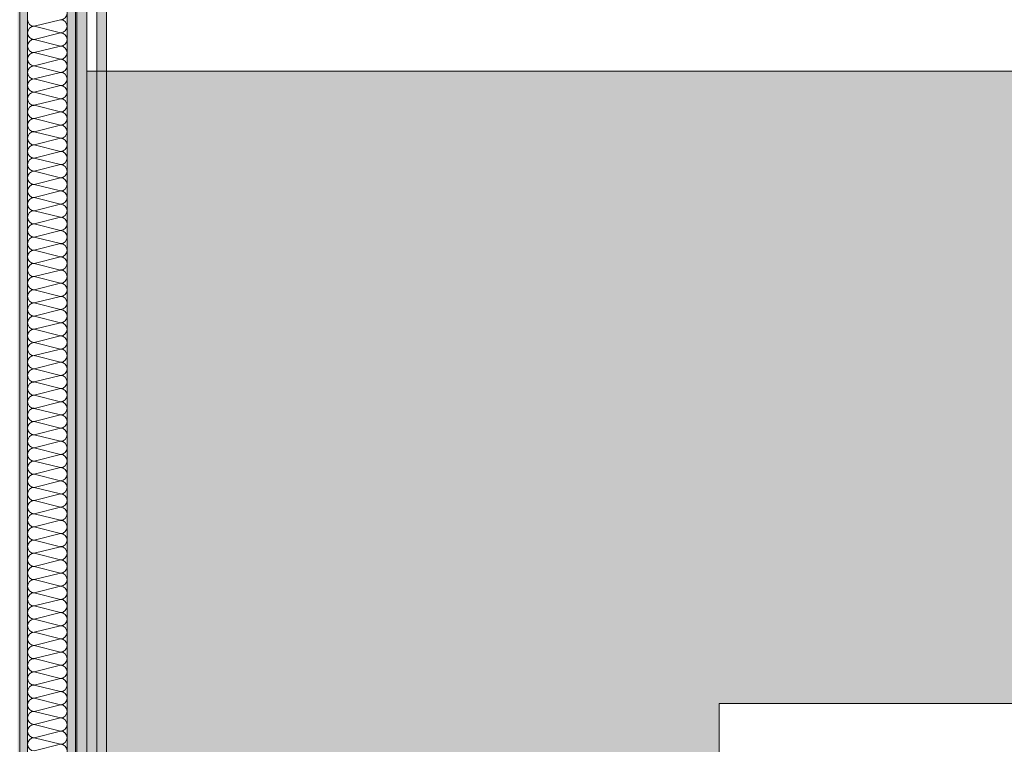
# Model space of a CAD drawing. Header units: metres. Extents: x -3.6 to 85.2, y -11 to 16.8.
# Tile 65 of 256: x 7.8 to 9.1, y 2.2 to 3.1. Entities that reach past the tile are written whole.
import ezdxf

# ---------------------------------------------------------------- set-up
doc = ezdxf.new("R2010")
doc.units = ezdxf.units.M
doc.header["$MEASUREMENT"] = 0
for name, color, linetype in [('Abbruch_606 - Struktur.Wand Innen Ausbau', 7, 'Continuous'), ('Neubau_606 - Struktur.Wand Innen Ausbau', 7, 'Continuous'), ('Neubau_653 - Abdeckung.TB Verkofferung', 7, 'Continuous'), ('Neubau_701 - Einrichtung.Möbel', 7, 'Continuous')]:
    doc.layers.add(name, color=color, linetype=linetype)
doc.linetypes.add('Abbruch 1', pattern='A,0,[1,2022.0244.A_L5A-PL04.03_iB_Deckenspiegel 1.OG1.Shx,S=0.001984,R=0,X=0,Y=0],-0.25,0', length=0.25)
pattern_1 = [(45, (0, 0), (-0.01767767, 0.01767767), [0, -0.025])]

# ---------------------------------------------------------------- blocks, each defined once
blk = doc.blocks.new('*X5')
at = {"layer": 'Abbruch_606 - Struktur.Wand Innen Ausbau', "color": 7, "linetype": 'Continuous', "lineweight": 5}
for p, q in [((7.8233, 3.0667), (7.8567, 3.075)), ((7.8233, 3.0667), (7.8567, 3.0583)), ((7.8233, 3.05), (7.8567, 3.0583)), ((7.8233, 3.05), (7.8567, 3.0417)), ((7.8233, 3.0333), (7.8567, 3.0417)), ((7.8233, 3.0333), (7.8567, 3.025)), ((7.8233, 3.0167), (7.8567, 3.025)), ((7.8233, 3.0167), (7.8567, 3.0083)), ((7.8233, 3), (7.8567, 3.0083)), ((7.8233, 3), (7.8567, 2.9917)), ((7.8233, 2.9833), (7.8567, 2.9917)), ((7.8233, 2.9833), (7.8567, 2.975)), ((7.8233, 2.9667), (7.8567, 2.975)), ((7.8233, 2.9667), (7.8567, 2.9583)), ((7.8233, 2.95), (7.8567, 2.9583)), ((7.8233, 2.95), (7.8567, 2.9417)), ((7.8233, 2.9333), (7.8567, 2.9417)), ((7.8233, 2.9333), (7.8567, 2.925)), ((7.8233, 2.9167), (7.8567, 2.925)), ((7.8233, 2.9167), (7.8567, 2.9083)), ((7.8233, 2.9), (7.8567, 2.9083)), ((7.8233, 2.9), (7.8567, 2.8917)), ((7.8233, 2.8833), (7.8567, 2.8917)), ((7.8233, 2.8833), (7.8567, 2.875)), ((7.8233, 2.8667), (7.8567, 2.875)), ((7.8233, 2.8667), (7.8567, 2.8583)), ((7.8233, 2.85), (7.8567, 2.8583)), ((7.8233, 2.85), (7.8567, 2.8417)), ((7.8233, 2.8333), (7.8567, 2.8417)), ((7.8233, 2.8333), (7.8567, 2.825)), ((7.8233, 2.8167), (7.8567, 2.825)), ((7.8233, 2.8167), (7.8567, 2.8083)), ((7.8233, 2.8), (7.8567, 2.8083)), ((7.8233, 2.8), (7.8567, 2.7917)), ((7.8233, 2.7833), (7.8567, 2.7917)), ((7.8233, 2.7833), (7.8567, 2.775)), ((7.8233, 2.7667), (7.8567, 2.775)), ((7.8233, 2.7667), (7.8567, 2.7583)), ((7.8233, 2.75), (7.8567, 2.7583)), ((7.8233, 2.75), (7.8567, 2.7417)), ((7.8233, 2.7333), (7.8567, 2.7417)), ((7.8233, 2.7333), (7.8567, 2.725)), ((7.8233, 2.7167), (7.8567, 2.725)), ((7.8233, 2.7167), (7.8567, 2.7083)), ((7.8233, 2.7), (7.8567, 2.7083)), ((7.8233, 2.7), (7.8567, 2.6917)), ((7.8233, 2.6833), (7.8567, 2.6917)), ((7.8233, 2.6833), (7.8567, 2.675)), ((7.8233, 2.6667), (7.8567, 2.675)), ((7.8233, 2.6667), (7.8567, 2.6583)), ((7.8233, 2.65), (7.8567, 2.6583)), ((7.8233, 2.65), (7.8567, 2.6417)), ((7.8233, 2.6333), (7.8567, 2.6417)), ((7.8233, 2.6333), (7.8567, 2.625)), ((7.8233, 2.6167), (7.8567, 2.625)), ((7.8233, 2.6167), (7.8567, 2.6083)), ((7.8233, 2.6), (7.8567, 2.6083)), ((7.8233, 2.6), (7.8567, 2.5917)), ((7.8233, 2.5833), (7.8567, 2.5917)), ((7.8233, 2.5833), (7.8567, 2.575)), ((7.8233, 2.5667), (7.8567, 2.575)), ((7.8233, 2.5667), (7.8567, 2.5583)), ((7.8233, 2.55), (7.8567, 2.5583)), ((7.8233, 2.55), (7.8567, 2.5417)), ((7.8233, 2.5333), (7.8567, 2.5417)), ((7.8233, 2.5333), (7.8567, 2.525)), ((7.8233, 2.5167), (7.8567, 2.525)), ((7.8233, 2.5167), (7.8567, 2.5083)), ((7.8233, 2.5), (7.8567, 2.5083)), ((7.8233, 2.5), (7.8567, 2.4917)), ((7.8233, 2.4833), (7.8567, 2.4917)), ((7.8233, 2.4833), (7.8567, 2.475)), ((7.8233, 2.4667), (7.8567, 2.475)), ((7.8233, 2.4667), (7.8567, 2.4583)), ((7.8233, 2.45), (7.8567, 2.4583)), ((7.8233, 2.45), (7.8567, 2.4417)), ((7.8233, 2.4333), (7.8567, 2.4417)), ((7.8233, 2.4333), (7.8567, 2.425)), ((7.8233, 2.4167), (7.8567, 2.425)), ((7.8233, 2.4167), (7.8567, 2.4083)), ((7.8233, 2.4), (7.8567, 2.4083)), ((7.8233, 2.4), (7.8567, 2.3917)), ((7.8233, 2.3833), (7.8567, 2.3917)), ((7.8233, 2.3833), (7.8567, 2.375)), ((7.8233, 2.3667), (7.8567, 2.375)), ((7.8233, 2.3667), (7.8567, 2.3583)), ((7.8233, 2.35), (7.8567, 2.3583)), ((7.8233, 2.35), (7.8567, 2.3417)), ((7.8233, 2.3333), (7.8567, 2.3417)), ((7.8233, 2.3333), (7.8567, 2.325)), ((7.8233, 2.3167), (7.8567, 2.325)), ((7.8233, 2.3167), (7.8567, 2.3083)), ((7.8233, 2.3), (7.8567, 2.3083)), ((7.8233, 2.3), (7.8567, 2.2917)), ((7.8233, 2.2833), (7.8567, 2.2917)), ((7.8233, 2.2833), (7.8567, 2.275)), ((7.8233, 2.2667), (7.8567, 2.275)), ((7.8233, 2.2667), (7.8567, 2.2583)), ((7.8233, 2.25), (7.8567, 2.2583)), ((7.8233, 2.25), (7.8567, 2.2417)), ((7.8233, 2.2333), (7.8567, 2.2417)), ((7.8233, 2.2333), (7.8567, 2.225)), ((7.8233, 2.2167), (7.8567, 2.225)), ((7.8233, 2.2167), (7.8567, 2.2083)), ((7.8233, 2.2), (7.8567, 2.2083)), ((7.8233, 2.2), (7.8567, 2.1917)), ((7.8233, 2.1833), (7.8567, 2.1917)), ((7.8233, 2.1833), (7.8567, 2.175)), ((7.8233, 2.1667), (7.8567, 2.175)), ((7.8233, 2.1667), (7.8567, 2.1583)), ((7.8233, 2.15), (7.8567, 2.1583))]:
    blk.add_line(p, q, dxfattribs=at)
for centre, start, end in [((7.8567, 3.0833), 270, 0), ((7.8233, 3.075), 180, 270), ((7.8233, 3.0583), 90, 180), ((7.8567, 3.0667), 0, 90), ((7.8567, 3.0667), 270, 0), ((7.8233, 3.0583), 180, 270), ((7.8567, 3.05), 0, 90), ((7.8233, 3.0417), 90, 180), ((7.8233, 3.0417), 180, 270), ((7.8567, 3.05), 270, 0), ((7.8567, 3.0333), 0, 90), ((7.8233, 3.025), 90, 180), ((7.8567, 3.0333), 270, 0), ((7.8233, 3.025), 180, 270), ((7.8233, 3.0083), 90, 180), ((7.8567, 3.0167), 0, 90), ((7.8567, 3.0167), 270, 0), ((7.8233, 3.0083), 180, 270), ((7.8567, 3), 0, 90), ((7.8233, 2.9917), 90, 180), ((7.8233, 2.9917), 180, 270), ((7.8567, 3), 270, 0), ((7.8567, 2.9833), 0, 90), ((7.8233, 2.975), 90, 180), ((7.8567, 2.9833), 270, 0), ((7.8233, 2.975), 180, 270), ((7.8233, 2.9583), 90, 180), ((7.8567, 2.9667), 0, 90), ((7.8567, 2.9667), 270, 0), ((7.8233, 2.9583), 180, 270), ((7.8567, 2.95), 0, 90), ((7.8233, 2.9417), 90, 180), ((7.8233, 2.9417), 180, 270), ((7.8567, 2.95), 270, 0), ((7.8567, 2.9333), 0, 90), ((7.8233, 2.925), 90, 180), ((7.8567, 2.9333), 270, 0), ((7.8233, 2.925), 180, 270), ((7.8233, 2.9083), 90, 180), ((7.8567, 2.9167), 0, 90), ((7.8567, 2.9167), 270, 0), ((7.8233, 2.9083), 180, 270), ((7.8567, 2.9), 0, 90), ((7.8233, 2.8917), 90, 180), ((7.8233, 2.8917), 180, 270), ((7.8567, 2.9), 270, 0), ((7.8567, 2.8833), 0, 90), ((7.8233, 2.875), 90, 180), ((7.8567, 2.8833), 270, 0), ((7.8233, 2.875), 180, 270), ((7.8233, 2.8583), 90, 180), ((7.8567, 2.8667), 0, 90), ((7.8567, 2.8667), 270, 0), ((7.8233, 2.8583), 180, 270), ((7.8567, 2.85), 0, 90), ((7.8233, 2.8417), 90, 180), ((7.8233, 2.8417), 180, 270), ((7.8567, 2.85), 270, 0), ((7.8567, 2.8333), 0, 90), ((7.8233, 2.825), 90, 180), ((7.8567, 2.8333), 270, 0), ((7.8233, 2.825), 180, 270), ((7.8233, 2.8083), 90, 180), ((7.8567, 2.8167), 0, 90), ((7.8567, 2.8167), 270, 0), ((7.8233, 2.8083), 180, 270), ((7.8567, 2.8), 0, 90), ((7.8233, 2.7917), 90, 180), ((7.8233, 2.7917), 180, 270), ((7.8567, 2.8), 270, 0), ((7.8567, 2.7833), 0, 90), ((7.8233, 2.775), 90, 180), ((7.8567, 2.7833), 270, 0), ((7.8233, 2.775), 180, 270), ((7.8233, 2.7583), 90, 180), ((7.8567, 2.7667), 0, 90), ((7.8567, 2.7667), 270, 0), ((7.8233, 2.7583), 180, 270), ((7.8567, 2.75), 0, 90), ((7.8233, 2.7417), 90, 180), ((7.8233, 2.7417), 180, 270), ((7.8567, 2.75), 270, 0), ((7.8567, 2.7333), 0, 90), ((7.8233, 2.725), 90, 180), ((7.8567, 2.7333), 270, 0), ((7.8233, 2.725), 180, 270), ((7.8233, 2.7083), 90, 180), ((7.8567, 2.7167), 0, 90), ((7.8567, 2.7167), 270, 0), ((7.8233, 2.7083), 180, 270), ((7.8567, 2.7), 0, 90), ((7.8233, 2.6917), 90, 180), ((7.8233, 2.6917), 180, 270), ((7.8567, 2.7), 270, 0), ((7.8567, 2.6833), 0, 90), ((7.8233, 2.675), 90, 180), ((7.8567, 2.6833), 270, 0), ((7.8233, 2.675), 180, 270), ((7.8233, 2.6583), 90, 180), ((7.8567, 2.6667), 0, 90), ((7.8567, 2.6667), 270, 0), ((7.8233, 2.6583), 180, 270), ((7.8567, 2.65), 0, 90), ((7.8233, 2.6417), 90, 180), ((7.8567, 2.65), 270, 0), ((7.8233, 2.6417), 180, 270), ((7.8233, 2.625), 90, 180), ((7.8567, 2.6333), 0, 90), ((7.8567, 2.6333), 270, 0), ((7.8233, 2.625), 180, 270), ((7.8567, 2.6167), 0, 90), ((7.8233, 2.6083), 90, 180), ((7.8233, 2.6083), 180, 270), ((7.8567, 2.6167), 270, 0), ((7.8567, 2.6), 0, 90), ((7.8233, 2.5917), 90, 180), ((7.8567, 2.6), 270, 0), ((7.8233, 2.5917), 180, 270), ((7.8233, 2.575), 90, 180), ((7.8567, 2.5833), 0, 90), ((7.8567, 2.5833), 270, 0), ((7.8233, 2.575), 180, 270), ((7.8567, 2.5667), 0, 90), ((7.8233, 2.5583), 90, 180), ((7.8233, 2.5583), 180, 270), ((7.8567, 2.5667), 270, 0), ((7.8567, 2.55), 0, 90), ((7.8233, 2.5417), 90, 180), ((7.8567, 2.55), 270, 0), ((7.8233, 2.5417), 180, 270), ((7.8233, 2.525), 90, 180), ((7.8567, 2.5333), 0, 90), ((7.8567, 2.5333), 270, 0), ((7.8233, 2.525), 180, 270), ((7.8567, 2.5167), 0, 90), ((7.8233, 2.5083), 90, 180), ((7.8233, 2.5083), 180, 270), ((7.8567, 2.5167), 270, 0), ((7.8567, 2.5), 0, 90), ((7.8233, 2.4917), 90, 180), ((7.8567, 2.5), 270, 0), ((7.8233, 2.4917), 180, 270), ((7.8233, 2.475), 90, 180), ((7.8567, 2.4833), 0, 90), ((7.8567, 2.4833), 270, 0), ((7.8233, 2.475), 180, 270), ((7.8567, 2.4667), 0, 90), ((7.8233, 2.4583), 90, 180), ((7.8233, 2.4583), 180, 270), ((7.8567, 2.4667), 270, 0), ((7.8567, 2.45), 0, 90), ((7.8233, 2.4417), 90, 180), ((7.8567, 2.45), 270, 0), ((7.8233, 2.4417), 180, 270), ((7.8233, 2.425), 90, 180), ((7.8567, 2.4333), 0, 90), ((7.8567, 2.4333), 270, 0), ((7.8233, 2.425), 180, 270), ((7.8567, 2.4167), 0, 90), ((7.8233, 2.4083), 90, 180), ((7.8233, 2.4083), 180, 270), ((7.8567, 2.4167), 270, 0), ((7.8567, 2.4), 0, 90), ((7.8233, 2.3917), 90, 180), ((7.8567, 2.4), 270, 0), ((7.8233, 2.3917), 180, 270), ((7.8233, 2.375), 90, 180), ((7.8567, 2.3833), 0, 90), ((7.8567, 2.3833), 270, 0), ((7.8233, 2.375), 180, 270), ((7.8567, 2.3667), 0, 90), ((7.8233, 2.3583), 90, 180), ((7.8233, 2.3583), 180, 270), ((7.8567, 2.3667), 270, 0), ((7.8567, 2.35), 0, 90), ((7.8233, 2.3417), 90, 180), ((7.8567, 2.35), 270, 0), ((7.8233, 2.3417), 180, 270), ((7.8233, 2.325), 90, 180), ((7.8567, 2.3333), 0, 90), ((7.8567, 2.3333), 270, 0), ((7.8233, 2.325), 180, 270), ((7.8567, 2.3167), 0, 90), ((7.8233, 2.3083), 90, 180), ((7.8233, 2.3083), 180, 270), ((7.8567, 2.3167), 270, 0), ((7.8567, 2.3), 0, 90), ((7.8233, 2.2917), 90, 180), ((7.8567, 2.3), 270, 0), ((7.8233, 2.2917), 180, 270), ((7.8233, 2.275), 90, 180), ((7.8567, 2.2833), 0, 90), ((7.8567, 2.2833), 270, 0), ((7.8233, 2.275), 180, 270), ((7.8567, 2.2667), 0, 90), ((7.8233, 2.2583), 90, 180), ((7.8233, 2.2583), 180, 270), ((7.8567, 2.2667), 270, 0), ((7.8567, 2.25), 0, 90), ((7.8233, 2.2417), 90, 180), ((7.8567, 2.25), 270, 0), ((7.8233, 2.2417), 180, 270), ((7.8233, 2.225), 90, 180), ((7.8567, 2.2333), 0, 90), ((7.8567, 2.2333), 270, 0), ((7.8233, 2.225), 180, 270), ((7.8567, 2.2167), 0, 90), ((7.8233, 2.2083), 90, 180), ((7.8233, 2.2083), 180, 270), ((7.8567, 2.2167), 270, 0), ((7.8567, 2.2), 0, 90), ((7.8233, 2.1917), 90, 180), ((7.8567, 2.2), 270, 0), ((7.8233, 2.1917), 180, 270), ((7.8233, 2.175), 90, 180), ((7.8567, 2.1833), 0, 90), ((7.8567, 2.1833), 270, 0), ((7.8233, 2.175), 180, 270), ((7.8567, 2.1667), 0, 90), ((7.8233, 2.1583), 90, 180), ((7.8233, 2.1583), 180, 270), ((7.8567, 2.1667), 270, 0), ((7.8567, 2.15), 0, 90)]:
    blk.add_arc(centre, 0.00833, start, end, dxfattribs=at)

msp = doc.modelspace()

# ---------------------------------------------------------------- hatches: boundary and pattern name
at = {"layer": 'Abbruch_606 - Struktur.Wand Innen Ausbau', "linetype": 'Continuous', "lineweight": 0, "true_color": 0x000000}
h = msp.add_hatch(dxfattribs=at)
h.set_pattern_fill('Gips_0001', color=18, style=0, pattern_type=2)
h.set_pattern_definition(pattern_1)
h.paths.add_polyline_path([(7.8025, 5.19), (7.8025, 1.01), (7.815, 1.01), (7.815, 5.19)])
h = msp.add_hatch(dxfattribs=at)
h.set_pattern_fill('Gips_0001', color=18, style=0, pattern_type=2)
h.set_pattern_definition(pattern_1)
h.paths.add_polyline_path([(7.8775, 1.01), (7.8775, 5.19), (7.865, 5.19), (7.865, 1.01)])
h = msp.add_hatch(dxfattribs=at)
h.set_pattern_fill('Gips_0001', color=18, style=0, pattern_type=2)
h.set_pattern_definition(pattern_1)
h.paths.add_polyline_path([(7.8775, 1.01), (7.89, 1.01), (7.89, 5.19), (7.8775, 5.19)])
at = {"layer": 'Neubau_653 - Abdeckung.TB Verkofferung', "linetype": 'Continuous', "lineweight": 0, "true_color": 0x000000}
h = msp.add_hatch(dxfattribs=at)
h.set_pattern_fill('Gips_0001', color=18, style=0, pattern_type=2)
h.set_pattern_definition(pattern_1)
h.paths.add_polyline_path([(7.915, 1.01), (7.915, 5.0505), (7.9025, 5.0505), (7.9025, 1.01)])
at = {"layer": 'Neubau_701 - Einrichtung.Möbel', "linetype": 'Continuous', "lineweight": 0, "true_color": 0x3a3a3a}
msp.add_hatch(color=250, dxfattribs=at).paths.add_polyline_path([(7.89, 3.01), (7.89, 1.01), (8.69, 1.01), (8.69, 2.21), (10.09, 2.21), (10.09, 3.01)])

# ---------------------------------------------------------------- linework, layer by layer
at = {"layer": 'Abbruch_606 - Struktur.Wand Innen Ausbau', "color": 7, "linetype": 'Abbruch 1', "lineweight": 5}
for p, q in [((7.815, 5.19), (7.815, 1.01)), ((7.865, 1.01), (7.865, 5.19)), ((7.8775, 1.01), (7.8775, 5.19))]:
    msp.add_line(p, q, dxfattribs=at)
at = {"layer": 'Abbruch_606 - Struktur.Wand Innen Ausbau', "color": 7, "linetype": 'Abbruch 1', "lineweight": 5, "flags": 128}
msp.add_lwpolyline([(7.89, 1.01), (7.89, 5.19)], dxfattribs=at)
at = {"layer": 'Neubau_606 - Struktur.Wand Innen Ausbau', "color": 1, "linetype": 'Continuous', "lineweight": 13, "flags": 128}
msp.add_lwpolyline([(7.805, 1.01), (7.805, 5.1)], dxfattribs=at)
at = {"layer": 'Neubau_653 - Abdeckung.TB Verkofferung', "color": 1, "linetype": 'Continuous', "lineweight": 9}
for p, q in [((7.805, 1.01), (7.805, 5.0505)), ((7.915, 1.01), (7.915, 5.0505))]:
    msp.add_line(p, q, dxfattribs=at)
at = {"layer": 'Neubau_653 - Abdeckung.TB Verkofferung', "color": 1, "linetype": 'Continuous', "lineweight": 5}
for p, q in [((7.8755, 5.0505), (7.8755, 1.01)), ((7.9025, 5.0505), (7.9025, 1.01)), ((7.915, 5.0505), (7.915, 1.01))]:
    msp.add_line(p, q, dxfattribs=at)
at = {"layer": 'Neubau_701 - Einrichtung.Möbel', "color": 7, "linetype": 'Continuous', "lineweight": 5, "true_color": 0xebebeb, "flags": 128}
msp.add_lwpolyline([(7.89, 3.01), (7.89, 1.01), (8.69, 1.01), (8.69, 2.21), (10.09, 2.21), (10.09, 3.01)], close=True, dxfattribs=at)

# ---------------------------------------------------------------- block references
at = {"layer": 'Abbruch_606 - Struktur.Wand Innen Ausbau', "color": 7, "lineweight": 18}
msp.add_blockref('*X5', (0, 0), dxfattribs=at)

doc.saveas('drawing.dxf')
